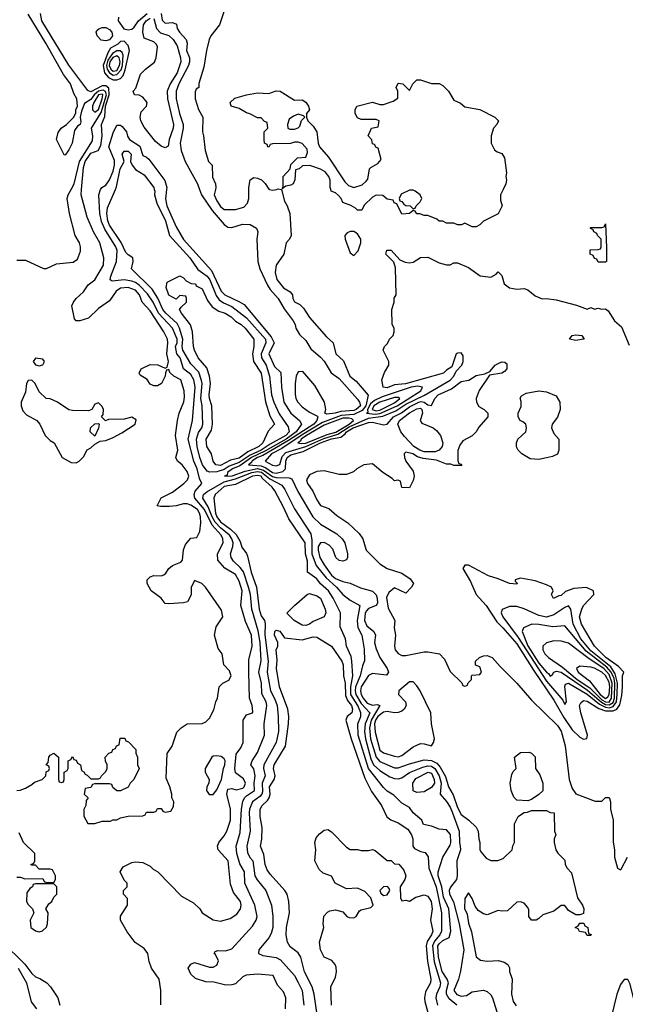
# Model space of a CAD drawing. Header units: inches. Extents: x 1793389 to 1900389, y 320802 to 470796.
# Tile 85 of 256: x 1852025 to 1855296, y 365595 to 370917. Entities that reach past the tile are written whole.
import ezdxf

# ---------------------------------------------------------------- set-up
doc = ezdxf.new("R2010")
doc.units = ezdxf.units.IN
doc.header["$MEASUREMENT"] = 0
doc.layers.add('B8356', color=7, linetype='Continuous')
doc.layers.add('B8357', color=7, linetype='Continuous')

msp = doc.modelspace()

# ---------------------------------------------------------------- linework, layer by layer
at = {"layer": 'B8356', "color": 2}
for points, elevation in [([(1852010, 366751.3), (1852028, 366752), (1852056.4, 366763.6), (1852090, 366782), (1852104.7, 366795.3), (1852146, 366810), (1852166, 366830), (1852168.4, 366851.6), (1852182, 366858), (1852186, 366870), (1852182, 366882), (1852168.7, 366888.7), (1852178, 366902), (1852182, 366930), (1852190, 366942), (1852210, 366952), (1852234, 366930), (1852234, 366810), (1852238, 366798), (1852250, 366794), (1852262, 366798), (1852266, 366810), (1852266, 366850), (1852282, 366858), (1852286, 366870), (1852286, 366910), (1852302, 366918), (1852310, 366934), (1852318, 366918), (1852330, 366914), (1852338, 366898), (1852354, 366890), (1852358, 366858), (1852372, 366852), (1852378, 366838), (1852390, 366834), (1852410, 366814), (1852450, 366814), (1852462, 366818), (1852466, 366830), (1852490, 366854), (1852498, 366870), (1852498, 366890), (1852488.4, 366908.4), (1852486, 366930), (1852507.3, 366952.7), (1852522, 366958), (1852527.3, 366972.7), (1852542, 366978), (1852547.3, 366992.7), (1852562, 366998), (1852567.3, 367032.7), (1852592.7, 367032.7), (1852598, 367018), (1852612.7, 367012.7), (1852651.6, 366971.6), (1852652.7, 366952.7), (1852662, 366930), (1852662, 366890), (1852671.1, 366868.9), (1852642, 366810), (1852622, 366790), (1852611.1, 366768.9), (1852570, 366748), (1852550, 366748), (1852527.3, 366767.3), (1852522, 366782), (1852510, 366786), (1852430, 366786), (1852418, 366782), (1852410, 366766), (1852378, 366762), (1852374, 366730), (1852394, 366710), (1852383.6, 366696.4), (1852382, 366670), (1852371.6, 366648.4), (1852371.6, 366611.6), (1852392.7, 366572.7), (1852430, 366572), (1852470, 366584.7), (1852514.6, 366585.4), (1852528.9, 366591.1), (1852550, 366592), (1852570, 366602), (1852610, 366612), (1852690, 366614), (1852702, 366618), (1852710, 366634), (1852750, 366634), (1852762, 366638), (1852770, 366654), (1852790, 366654), (1852798, 366638), (1852810, 366634), (1852842, 366638), (1852856.4, 366663.6), (1852858, 366690), (1852846, 366710), (1852846, 366730), (1852835.3, 366770), (1852816.4, 366816.4), (1852822, 366950), (1852848.7, 366990), (1852874.6, 367065.4), (1852898, 367090), (1852930, 367111.3), (1853010, 367112), (1853030, 367122), (1853050, 367142), (1853072.9, 367187.1), (1853084, 367230), (1853094, 367250), (1853102, 367310), (1853122, 367330), (1853154, 367346), (1853167.6, 367370), (1853158, 367398), (1853128, 367430), (1853119, 367490), (1853097.2, 367517.2), (1853077.2, 367590), (1853085.6, 367634.4), (1853122, 367690), (1853114.6, 367725.4), (1853029.1, 367849.1), (1853008.9, 367868.9), (1852970, 367886), (1852951.6, 367848.4), (1852951.1, 367808.9), (1852932, 367770), (1852910, 367764), (1852830, 367759), (1852810, 367762), (1852788.7, 367790), (1852735.3, 367830), (1852714, 367870), (1852714, 367890), (1852730, 367906), (1852750, 367913.4), (1852790, 367910.5), (1852803.6, 367916.4), (1852814.7, 367925.3), (1852829.7, 367950.3), (1852850, 367967.3), (1852896, 367984), (1852904, 367996), (1852909.1, 368050.9), (1852920.2, 368079.8), (1852950, 368114), (1852982, 368118), (1852998, 368150), (1853003.1, 368196.9), (1853002, 368230), (1852996.4, 368250), (1852985.1, 368270), (1852950, 368292.6), (1852930, 368299.7), (1852910, 368300.5), (1852870, 368289.5), (1852834, 368286), (1852785.1, 368285.1), (1852768, 368290), (1852788.3, 368331.7), (1852850, 368363.1), (1852912.3, 368410), (1852932.3, 368430), (1852939.3, 368450), (1852930, 368475.3), (1852902, 368510), (1852878, 368530), (1852868.7, 368550), (1852879.3, 368590), (1852867.3, 368670), (1852877, 368750), (1852887, 368790), (1852911.8, 368851.8), (1852915.9, 368875.9), (1852914, 368910), (1852896, 368970), (1852857.2, 368990), (1852835.3, 369010), (1852830, 369026), (1852818, 369022), (1852812, 369008), (1852811.3, 368990), (1852791, 368950), (1852770, 368938), (1852750, 368938), (1852730, 368946), (1852712.9, 368972.9), (1852676.4, 368996.4), (1852670, 369006), (1852682, 369030), (1852730, 369054), (1852771, 369051), (1852810, 369034), (1852822, 369038), (1852828, 369070), (1852819.5, 369110), (1852825.1, 369170), (1852822.9, 369190), (1852803.6, 369230), (1852730, 369343.6), (1852687, 369390), (1852672.4, 369430), (1852650, 369455.6), (1852610, 369469.7), (1852570, 369466), (1852546, 369450), (1852510, 369398), (1852450, 369355.3), (1852396.7, 369303.3), (1852349, 369289), (1852330, 369288.7), (1852320.7, 369300.7), (1852306.6, 369370), (1852315.1, 369390), (1852329.6, 369410.4), (1852370, 369446), (1852395.6, 369484.4), (1852431.2, 369510), (1852478, 369590), (1852479.6, 369630), (1852457.6, 369710), (1852422.9, 369770), (1852390, 369849), (1852356.9, 369970), (1852359.6, 370000)], 218), ([(1852010, 369618), (1852056.9, 369616.9), (1852152.7, 369572.7), (1852170, 369572), (1852223.1, 369596.9), (1852313.2, 369606.8), (1852337.2, 369622.8), (1852353.6, 369666.4), (1852354, 369690), (1852348.7, 369710), (1852324, 369750), (1852294, 369870), (1852281.2, 369950), (1852286, 369970), (1852302.3, 370000)], 222), ([(1852787.3, 365592.7), (1852788, 365672), (1852778, 365730), (1852737.2, 365790), (1852725.2, 365825.2), (1852717.2, 365870), (1852696.6, 365896.6), (1852649.5, 365929.5), (1852606.3, 365986.3), (1852569, 366050), (1852569.3, 366070.7), (1852608, 366130), (1852607.3, 366167.3), (1852586, 366190), (1852586, 366210), (1852606, 366230), (1852606, 366250), (1852590, 366266), (1852568, 366310), (1852583.1, 366336.9), (1852630, 366362), (1852650, 366364.7), (1852690, 366362), (1852730, 366342), (1852745.4, 366325.4), (1852771.1, 366311.1), (1852899.8, 366179.8), (1852963.5, 366143.5), (1852998, 366110), (1853011.3, 366090), (1853070, 366050.8), (1853110, 366044.9), (1853161.5, 366058.5), (1853198, 366082), (1853218.4, 366110), (1853221.6, 366130), (1853216.9, 366150), (1853179.6, 366199.6), (1853164.1, 366244.1), (1853151.5, 366370), (1853097.2, 366430), (1853093.2, 366450), (1853101.2, 366470), (1853130, 366504.7), (1853144, 366530), (1853163.7, 366590), (1853163.6, 366650), (1853144.5, 366730), (1853150, 366758), (1853170, 366762), (1853194.2, 366754.2), (1853230, 366762.3), (1853237.7, 366770), (1853243.9, 366790), (1853233.7, 366813.7), (1853190, 366846), (1853186.9, 366870), (1853193.6, 366946.4), (1853219.3, 366980.7), (1853231.6, 367010), (1853232.3, 367130), (1853250, 367158.8), (1853282, 367170), (1853284, 367176), (1853280.9, 367210), (1853267, 367250), (1853262.4, 367390), (1853263.5, 367456.5), (1853280.7, 367530), (1853277.7, 367590), (1853244.2, 367664.2), (1853219.7, 367750), (1853226, 367830), (1853210, 367882.7), (1853190, 367917.6), (1853132.5, 367952.5), (1853095.6, 367995.6), (1853093.6, 368030), (1853123.6, 368090), (1853123, 368110), (1853112.4, 368130), (1853064.7, 368184.7), (1853022.4, 368270), (1852970.9, 368330), (1852967.6, 368350), (1852972.3, 368367.7), (1853009.3, 368410), (1852997, 368437), (1852983.7, 368490), (1852965, 368530), (1852935.6, 368650), (1852958.3, 368750), (1852973.5, 368930), (1852965.1, 368970), (1852950, 368999.7), (1852909.7, 369030), (1852891.7, 369090), (1852872.9, 369110), (1852866.2, 369150), (1852874.8, 369170), (1852874.8, 369190), (1852850.8, 369250), (1852774.2, 369330), (1852746, 369390), (1852715.1, 369435.1), (1852670, 369481.8), (1852650, 369496.5), (1852630, 369504.1), (1852590, 369511.1), (1852523.9, 369503.9), (1852514, 369510), (1852517.6, 369530), (1852548.2, 369610), (1852550.8, 369670), (1852544.4, 369690), (1852485.5, 369785.5), (1852466.8, 369826.8), (1852457.2, 369870), (1852452.3, 369970), (1852460.9, 369999.1), (1852461.5, 370000)], 214), ([(1852751.5, 370000), (1852754.3, 369990), (1852753.1, 369970), (1852765.1, 369925.1), (1852812.6, 369830), (1852834.9, 369750), (1852944.6, 369630), (1852987, 369567), (1853038.2, 369530), (1853051.7, 369510), (1853085.6, 369425.6), (1853102.8, 369402.8), (1853126.4, 369386.4), (1853170, 369366.5), (1853250, 369306), (1853352, 369190), (1853355, 369170), (1853330.2, 369110), (1853331.5, 369090), (1853355.9, 369050), (1853374.4, 368990), (1853385.4, 368890), (1853397.6, 368850), (1853427.1, 368787.1), (1853476, 368716), (1853480.7, 368690), (1853462.8, 368670), (1853377.2, 368622.8), (1853330.2, 368590), (1853270, 368563.1), (1853210, 368523.4), (1853156.3, 368503.7), (1853130, 368486.1), (1853090, 368472.7), (1853051.9, 368471.9), (1853037, 368477), (1853012.4, 368510), (1852997.6, 368550), (1852982.8, 368610), (1852980.3, 368650), (1852990, 368684.9), (1853008.2, 368710), (1853013.5, 368730), (1853009.8, 368830), (1853003.5, 368870), (1853009.8, 368949.8), (1853007.2, 368967.2), (1852992.2, 369012.2), (1852950, 369057.6), (1852905.6, 369130), (1852902.2, 369150), (1852905.6, 369190), (1852888.9, 369250), (1852874.7, 369274.7), (1852814, 369330), (1852798, 369350), (1852771.3, 369411.3), (1852740.6, 369460.6), (1852629.4, 369570), (1852638, 369610), (1852635.6, 369630), (1852610, 369645.6), (1852598.8, 369658.8), (1852572.9, 369712.9), (1852510, 369806.3), (1852501.2, 369830), (1852495.3, 369870), (1852499.3, 369900.7), (1852541.8, 370000)], 210), ([(1852818, 370000), (1852812.2, 369947.8), (1852819.6, 369910), (1852870, 369797.1), (1852910, 369728.4), (1853061.5, 369561.5), (1853113.7, 369450), (1853133, 369430), (1853212.8, 369392.8), (1853236.7, 369376.7), (1853382.6, 369202.5), (1853399.6, 369170), (1853370.2, 369110), (1853401.7, 369041.7), (1853435.5, 369010), (1853438.4, 368930), (1853451.7, 368850), (1853490, 368790.4), (1853536.3, 368750), (1853547.7, 368730), (1853518, 368690), (1853465, 368650), (1853350, 368584.3), (1853277.4, 368550), (1853215, 368505), (1853174.3, 368490), (1853146.7, 368470), (1853145.8, 368454.2), (1853132, 368450), (1853171.9, 368451.9), (1853242.6, 368477.4), (1853310, 368491.3), (1853342.3, 368482.3), (1853390, 368448), (1853410, 368442.3), (1853480.5, 368440.5), (1853495.8, 368435.8), (1853526.6, 368366.6), (1853608.8, 368230), (1853650, 368190.4), (1853738.3, 368138.3), (1853767.3, 368110), (1853780.7, 368090), (1853796, 368030), (1853796, 368010), (1853790, 367998), (1853770.7, 367989.3), (1853750, 367993.2), (1853733.2, 368010), (1853715.6, 368055.6), (1853697.4, 368077.4), (1853670, 368091.5), (1853650, 368089.6), (1853637.7, 368070), (1853636.9, 368050), (1853645.4, 368010), (1853669.1, 367970), (1853710, 367914.3), (1853730, 367896.9), (1853770, 367879.6), (1853810, 367870.6), (1853865.1, 367845.1), (1853930, 367828.4), (1853950, 367807.3), (1853956.5, 367790), (1853957.3, 367762.7), (1853950.2, 367749.7), (1853910, 367734.8), (1853898.5, 367721.5), (1853891.3, 367708.7), (1853886.8, 367670), (1853900.1, 367640.1), (1853938.4, 367610), (1853946.7, 367590), (1853942, 367550), (1853950, 367516), (1853970.4, 367470), (1854010.5, 367410), (1854017.3, 367390), (1854006, 367374), (1853930, 367383.6), (1853910, 367371.8), (1853870.2, 367310), (1853866.8, 367290), (1853870.2, 367270), (1853880.2, 367250), (1853901.9, 367221.9), (1853930, 367212), (1853955.3, 367215.3), (1853970.5, 367210.5), (1853923.4, 367130), (1853914.4, 367090), (1853920.1, 367030), (1853950, 366930.3), (1853970, 366907.8), (1854050, 366872.9), (1854070, 366872.9), (1854130, 366895.3), (1854210, 366915.3), (1854250, 366912.4), (1854278.4, 366898.4), (1854296.7, 366876.7), (1854325.4, 366825.4), (1854342, 366770), (1854366.7, 366726.7), (1854390, 366658.8), (1854410, 366620.7), (1854452, 366590), (1854490, 366552), (1854502, 366530), (1854504.7, 366490), (1854511.3, 366470), (1854511.3, 366430), (1854516.9, 366416.9), (1854545.4, 366385.4), (1854570, 366372), (1854607.3, 366372.7), (1854636.4, 366383.6), (1854686, 366430), (1854688.4, 366451.6), (1854698, 366470), (1854698, 366570), (1854718, 366610), (1854724.7, 366615.3), (1854750, 366632), (1854767.3, 366632.7), (1854790, 366642), (1854870, 366642), (1854890, 366632), (1854912, 366630), (1854914, 366530), (1854922, 366510), (1854912, 366490), (1854912, 366470), (1854922, 366430), (1854931.6, 366411.6), (1854970, 366374), (1854972, 366350), (1854982, 366330), (1855005.4, 366305.4), (1855038, 366170), (1855064.7, 366130), (1855072, 366110), (1855070, 366086), (1855050, 366078), (1855030, 366078), (1854990, 366102), (1854970, 366128), (1854950, 366128.7), (1854910, 366099), (1854850, 366078), (1854830, 366058), (1854814, 366050), (1854790, 366049), (1854775.3, 366070), (1854774.6, 366105.4), (1854770, 366118), (1854750, 366142), (1854730, 366148), (1854710, 366146), (1854659.6, 366100.4), (1854630, 366098), (1854610, 366102), (1854550, 366079), (1854530, 366084), (1854502, 366102), (1854484.7, 366124.7), (1854470, 366166), (1854450, 366198), (1854430, 366166), (1854427.5, 366112.5), (1854442, 366082), (1854450, 366034), (1854466, 365986), (1854490.6, 365850.6), (1854513.7, 365833.7), (1854550, 365827.3), (1854610.6, 365830.6), (1854642, 365822), (1854662, 365810), (1854671.3, 365791.3), (1854671.6, 365771.6), (1854684.7, 365730), (1854681, 365650), (1854691.3, 365610), (1854707.1, 365587.1)], 214), ([(1852996.8, 370000), (1853007.6, 369970), (1853065.1, 369885.1), (1853130, 369810.4), (1853150, 369795.5), (1853170, 369793.4), (1853227.7, 369812.3), (1853270, 369810.5), (1853304.7, 369790), (1853311, 369770), (1853306, 369730), (1853310.7, 369609.3), (1853321.6, 369570), (1853362.7, 369482.8), (1853378, 369458), (1853420.4, 369410), (1853454.3, 369354.3), (1853502.8, 369290), (1853513.4, 369270), (1853516, 369250), (1853536, 369216), (1853570, 369182), (1853597.3, 369137.3), (1853650, 369093.4), (1853670, 369070.6), (1853708.2, 369008.2), (1853750, 368978), (1853850, 368866.4), (1853860.9, 368850), (1853866, 368830), (1853842.6, 368810), (1853830, 368805), (1853760.5, 368799.5), (1853729.8, 368789.8), (1853684.2, 368784.2), (1853674, 368790), (1853678, 368810), (1853672, 368850), (1853619.7, 368939.7), (1853554.5, 369014.5), (1853530, 369014), (1853519.3, 368990), (1853512.7, 368950), (1853512.8, 368892.8), (1853517.3, 368870), (1853527.7, 368850), (1853550, 368824), (1853590, 368794.9), (1853633.2, 368773.2), (1853636, 368770), (1853630.3, 368750), (1853614, 368730), (1853477.9, 368642.1), (1853338.8, 368561.2), (1853310.2, 368550), (1853278.5, 368530), (1853276.7, 368523.3), (1853261.1, 368510), (1853330, 368505.1), (1853354.5, 368494.5), (1853391.2, 368468.8), (1853410, 368465.9), (1853445.7, 368474.3), (1853461.2, 368490), (1853462.5, 368530), (1853469.2, 368550), (1853490, 368564.1), (1853556.6, 368583.4), (1853650, 368630.1), (1853710, 368650.5), (1853760.4, 368659.6), (1853782.3, 368677.7), (1853789.9, 368690), (1853826, 368710), (1853910, 368739.3), (1853930, 368742.3), (1853990, 368727.7), (1854010, 368730.5), (1854044, 368770), (1854087.5, 368792.5), (1854130, 368824.2), (1854181.6, 368850), (1854192.9, 368852.9), (1854209.4, 368849.4), (1854230, 368835.8), (1854250, 368830.7), (1854268, 368870), (1854285.1, 368890), (1854358, 368922), (1854410, 368961.1), (1854451.6, 368968.4), (1854490, 368993), (1854538, 369002), (1854564.7, 369015.3), (1854594, 369050), (1854610, 369059.1), (1854630, 369066.8), (1854646, 369066), (1854656.3, 369056.3), (1854656, 369030), (1854644.5, 369015.5), (1854630, 369006), (1854563.6, 368996.4), (1854507.1, 368912.9), (1854491.3, 368870), (1854492, 368850), (1854505.4, 368825.4), (1854534, 368810), (1854554, 368790), (1854554, 368770), (1854505.4, 368714.6), (1854491.1, 368688.9), (1854470, 368668), (1854419.6, 368640.4), (1854402, 368618), (1854391.1, 368588.9), (1854392, 368532), (1854398, 368518), (1854410, 368514), (1854412.7, 368507.3), (1854370, 368508), (1854354.6, 368514.6), (1854330, 368515.3), (1854275.8, 368535.8), (1854205.1, 368545.1), (1854174.5, 368554.5), (1854148.7, 368570), (1854110, 368579), (1854101, 368570), (1854102.8, 368550), (1854110.8, 368530), (1854150, 368476), (1854155.5, 368450), (1854150, 368426), (1854130, 368386), (1854090, 368388), (1854082, 368422), (1854067.3, 368427.3), (1854050, 368424), (1854037.5, 368437.5), (1853986.6, 368470), (1853930, 368516.2), (1853884.7, 368510), (1853846, 368490), (1853827.5, 368472.5), (1853790, 368459), (1853750, 368459.3), (1853670, 368478), (1853630, 368475.6), (1853590, 368457), (1853574.4, 368430), (1853579.3, 368410), (1853608.8, 368368.8), (1853630, 368321), (1853650, 368290.8), (1853695.6, 368275.6), (1853737.3, 368237.3), (1853797.2, 368197.2), (1853859.3, 368139.3), (1853879.3, 368110), (1853896.3, 368050), (1853970, 367974.8), (1854010, 367950.7), (1854090, 367924.7), (1854134.4, 367894.4), (1854152, 367870), (1854142, 367850), (1854110, 367818), (1854050, 367845.2), (1854019.2, 367820.8), (1854005.7, 367794.3), (1854015.3, 367735.3), (1854050.7, 367670), (1854048, 367630), (1854055.5, 367590), (1854050.5, 367530), (1854054, 367510), (1854070, 367490.8), (1854090, 367481), (1854110, 367481), (1854210, 367500.5), (1854230, 367500.5), (1854292, 367490), (1854319.8, 367459.8), (1854350, 367394), (1854412.7, 367332.7), (1854418, 367318), (1854430, 367314), (1854442, 367318), (1854447.3, 367332.7), (1854466, 367350), (1854466, 367370), (1854470, 367374), (1854510, 367378), (1854519, 367390), (1854510, 367418), (1854487.3, 367427.3), (1854488, 367450), (1854508, 367470), (1854530, 367478.8), (1854550, 367481), (1854578, 367470), (1854619.8, 367419.8), (1854710.5, 367330.5), (1854790, 367238), (1854930, 367101), (1854950, 367071), (1854972.3, 366992.3), (1854994, 366810), (1855010, 366762), (1855030, 366732), (1855132.7, 366692.7), (1855170, 366692), (1855190, 366712), (1855210, 366712), (1855216, 366690), (1855216, 366650), (1855230.7, 366590), (1855231.1, 366471.1), (1855238, 366430), (1855238, 366390), (1855254, 366330), (1855270, 366322), (1855274.6, 366325.4), (1855308.7, 366390)], 218), ([(1853082.5, 370000), (1853076, 369970), (1853090, 369938), (1853110, 369907.3), (1853130, 369891), (1853190, 369890.7), (1853236.2, 369903.8), (1853255.1, 369924.9), (1853262.7, 369950), (1853262.7, 370000)], 222), ([(1853436.7, 370000), (1853439.6, 369999.6), (1853455.2, 369935.2), (1853470.7, 369910), (1853484, 369870), (1853492, 369750), (1853482, 369730), (1853464.7, 369710), (1853452, 369650), (1853410.8, 369590), (1853405.5, 369550), (1853413.2, 369513.2), (1853450, 369467.7), (1853486.8, 369446.8), (1853498, 369430), (1853501, 369410), (1853510, 369392), (1853538, 369378), (1853558, 369358), (1853590, 369306.8), (1853682.5, 369202.5), (1853718, 369170), (1853732, 369110), (1853773.7, 369073.7), (1853808.4, 368990), (1853843, 368963), (1853907.5, 368887.5), (1853894.9, 368830), (1853874.9, 368805.1), (1853830, 368783.4), (1853762.3, 368777.7), (1853660.1, 368739.9), (1853550, 368673.3), (1853440.5, 368599.5), (1853385.6, 368570), (1853351, 368530), (1853390, 368508.8), (1853410, 368505.7), (1853424, 368510), (1853430, 368513.4), (1853443.4, 368556.6), (1853463.1, 368576.9), (1853570, 368610.1), (1853667.5, 368652.5), (1853743.4, 368676.6), (1853804.4, 368715.6), (1853910, 368763.8), (1853986.3, 368773.7), (1854056.6, 368803.4), (1854110, 368838.2), (1854211.8, 368888.2), (1854350, 368968.9), (1854369.4, 368990), (1854382.7, 369017.3), (1854413.2, 369050), (1854420.9, 369070), (1854420.9, 369100.9), (1854410, 369116), (1854390, 369115.1), (1854382.8, 369110), (1854359.8, 369040.2), (1854330, 369022.7), (1854313.4, 369006.6), (1854108.7, 368948.7), (1854050, 368942.7), (1854010, 368927), (1853988, 368930), (1853982, 368970), (1853995.3, 369010), (1854019, 369050), (1854019, 369070), (1853989, 369131), (1853995.3, 369150), (1854012.5, 369167.5), (1854022, 369190), (1854042, 369210), (1854048.7, 369230), (1854048.7, 369250), (1854037.2, 369270), (1854035.3, 369350), (1854048, 369390), (1854048.4, 369411.6), (1854058, 369430), (1854055.5, 369575.5), (1854045.6, 369605.6), (1854002, 369650), (1854008, 369672), (1854030.9, 369670.9), (1854078.8, 369618.8), (1854107.1, 369607.1), (1854130, 369602.8), (1854150, 369606), (1854190, 369632), (1854230, 369634), (1854290, 369602), (1854330, 369592), (1854350, 369592), (1854370, 369602), (1854390, 369602), (1854450, 369578), (1854511.6, 369531.6), (1854570, 369524.7), (1854599, 369541), (1854610, 369554), (1854630, 369534), (1854642.8, 369490), (1854670, 369466.8), (1854710, 369460.7), (1854750, 369464), (1854770, 369457.3), (1854810, 369424), (1854847.5, 369407.5), (1854870, 369410.8), (1854922.5, 369402.5), (1855033.4, 369373.4), (1855090, 369352), (1855110, 369362), (1855130, 369352), (1855150, 369358), (1855170, 369352), (1855190, 369354), (1855203.6, 369343.6), (1855238, 369290), (1855276.3, 369256.3), (1855318, 369158)], 222), ([(1853374, 370000), (1853390, 369996), (1853411.3, 370000)], 222), ([(1854636.7, 370000), (1854622.8, 369970), (1854622, 369942), (1854631, 369910), (1854610, 369868), (1854530, 369828), (1854510, 369808.7), (1854490, 369798), (1854470, 369798), (1854430, 369818), (1854411.3, 369808.7), (1854390, 369808), (1854370, 369818), (1854330, 369818), (1854310, 369828), (1854290, 369828.7), (1854279, 369839), (1854230, 369858), (1854210, 369858), (1854187.3, 369867.3), (1854170, 369868), (1854162, 369882), (1854150, 369886), (1854131.1, 369868.9), (1854090, 369866), (1854062, 369922), (1854047.3, 369927.3), (1854042, 369942), (1854010, 369946), (1853987.3, 369967.3), (1853950, 369968), (1853930, 369958), (1853885.4, 369914.6), (1853872.7, 369887.3), (1853850, 369888), (1853839, 369899), (1853812.9, 369912.9), (1853770, 369928.7), (1853761.2, 369950), (1853747.3, 369967.3), (1853730, 369981.2), (1853708, 369990), (1853705, 370000)], 222), ([(1853460.9, 365570), (1853462.7, 365630), (1853450, 365662), (1853418, 365698), (1853394, 365750), (1853310, 365757), (1853247.9, 365752.1), (1853230, 365744), (1853190, 365706), (1853170, 365699.3), (1853138, 365698), (1853073.6, 365713.6), (1853030, 365715.3), (1852974.6, 365734.6), (1852950, 365758), (1852935.3, 365790), (1852950, 365812), (1852970, 365821), (1853050, 365795.5), (1853070, 365795.5), (1853090, 365806.8), (1853099.3, 365830), (1853083.2, 365863.2), (1853075.3, 365870), (1853080.2, 365879.8), (1853094.6, 365885.4), (1853136.5, 365883.5), (1853170, 365894.8), (1853282.7, 366017.3), (1853302, 366050), (1853307.3, 366070), (1853295.6, 366130), (1853240.7, 366250), (1853238.5, 366310), (1853213.3, 366353.3), (1853197.7, 366410), (1853194.7, 366450), (1853216.6, 366523.4), (1853222.7, 366650), (1853229.8, 366690.2), (1853238.7, 366710), (1853250, 366721.3), (1853293, 366750), (1853290.9, 366790), (1853297.6, 366830), (1853290, 366868), (1853274, 366890), (1853281.2, 366910), (1853310, 366956), (1853346.6, 367050), (1853345.1, 367110), (1853359.7, 367210), (1853356.3, 367230), (1853333.3, 367273.3), (1853330.9, 367330), (1853317.6, 367390), (1853328.5, 367451.6), (1853324.2, 367550), (1853312.8, 367612.8), (1853278.2, 367730), (1853271.7, 367810), (1853261.8, 367850), (1853233.2, 367933.2), (1853216.1, 367956.1), (1853179.7, 367990), (1853166.9, 368010), (1853163.1, 368030), (1853176.4, 368070), (1853178.4, 368090), (1853171.6, 368110), (1853157.4, 368130), (1853109.9, 368169.9), (1853081.1, 368201.1), (1853064.1, 368230), (1853043.3, 368283.3), (1853014.5, 368330), (1853018.5, 368350), (1853035, 368365), (1853130, 368419), (1853190, 368434.4), (1853278.3, 368470), (1853310, 368475.6), (1853331.9, 368471.9), (1853375.7, 368435.7), (1853440.7, 368400.7), (1853457.4, 368377.4), (1853510, 368273.4), (1853598, 368138), (1853603.6, 368103.6), (1853602.7, 368030), (1853625.8, 367965.8), (1853680.8, 367900.8), (1853736.5, 367850), (1853770.2, 367810.2), (1853810, 367779.3), (1853862.8, 367750), (1853848.7, 367670), (1853851.6, 367631.6), (1853874, 367590), (1853886, 367514), (1853888.1, 367451.9), (1853876, 367424), (1853864.1, 367370), (1853839.8, 367310), (1853836.8, 367290), (1853840.5, 367270), (1853870, 367221.2), (1853915.9, 367170), (1853890.8, 367110), (1853887.7, 367070), (1853893.6, 367030), (1853921.9, 366921.9), (1853936.5, 366890), (1853970, 366859), (1854025.1, 366825.1), (1854050, 366816), (1854070, 366813.4), (1854090, 366819.5), (1854131.4, 366848.6), (1854202.7, 366877.3), (1854230, 366883.7), (1854250, 366881.6), (1854267.1, 366870), (1854290.8, 366830), (1854300.9, 366790), (1854297.1, 366730), (1854330, 366690.4), (1854350, 366659.5), (1854362.3, 366630), (1854398.4, 366530), (1854400.2, 366470), (1854404.9, 366450), (1854405.5, 366430), (1854387, 366370), (1854388.2, 366290), (1854383.8, 366270), (1854351.6, 366228.4), (1854345.2, 366210), (1854346.9, 366190), (1854368, 366148), (1854399.7, 366030), (1854424, 365890), (1854406.9, 365773.1), (1854395.5, 365730), (1854370.2, 365670), (1854387, 365647.1), (1854410, 365638.9), (1854437.9, 365642.1), (1854470, 365661.6), (1854530, 365671.3), (1854550, 365664.7), (1854570, 365646), (1854579.1, 365630), (1854610, 365530.8)], 210), ([(1854386.8, 365590), (1854344.2, 365624.2), (1854330.3, 365650), (1854330.2, 365670), (1854340.7, 365710), (1854334, 365730), (1854307.9, 365772.1), (1854287.9, 365850), (1854283.8, 365910), (1854290, 365922), (1854310, 365940.4), (1854344.1, 365955.9), (1854353.7, 365990), (1854343.6, 366110), (1854314.1, 366174.1), (1854305, 366230), (1854284.8, 366290), (1854284.7, 366310), (1854310.4, 366390), (1854350, 366455.3), (1854354, 366470), (1854351.7, 366511.7), (1854330, 366538), (1854290, 366541.6), (1854250, 366558), (1854206.8, 366566.8), (1854198, 366590), (1854151, 366630), (1854130, 366658), (1854090, 366682), (1854045.5, 366725.5), (1854010, 366747.7), (1853990, 366767.3), (1853908.9, 366868.9), (1853853.4, 367050), (1853851.3, 367110), (1853867.6, 367150), (1853868.2, 367170), (1853850.8, 367210), (1853813.4, 367270), (1853813.9, 367310), (1853824.7, 367370), (1853819.6, 367450), (1853814.9, 367474.9), (1853790.5, 367530), (1853784.9, 367570), (1853755.9, 367635.9), (1853757.1, 367710), (1853718.3, 367790), (1853693.4, 367830), (1853650, 367868.2), (1853630, 367894), (1853578.8, 367930), (1853579.2, 367990), (1853569.2, 368030), (1853566.9, 368090), (1853478.4, 368218.4), (1853450, 368282), (1853402.6, 368370), (1853388.5, 368390), (1853337.4, 368437.4), (1853330.2, 368450), (1853310, 368453.9), (1853282.9, 368450), (1853190, 368404.4), (1853130, 368394.1), (1853080.7, 368350), (1853074, 368330), (1853083.4, 368250), (1853090, 368229.7), (1853110, 368202.8), (1853163.8, 368163.8), (1853194.8, 368134.8), (1853216, 368096), (1853225.6, 368065.6), (1853251, 368031), (1853256.4, 368016.4), (1853274.8, 367930), (1853304.2, 367850), (1853318.2, 367730), (1853330, 367694.5), (1853346.6, 367670), (1853351, 367651), (1853348.9, 367591.1), (1853368, 367450), (1853360.9, 367390), (1853379.8, 367290), (1853403.9, 367243.9), (1853415.6, 367210), (1853422, 367150), (1853423.1, 367070), (1853411.1, 367010), (1853344.2, 366890), (1853342.4, 366870), (1853351, 366830), (1853334, 366790), (1853337.1, 366742.9), (1853333.1, 366730), (1853321.7, 366718.3), (1853282.3, 366690), (1853266.4, 366650), (1853264.2, 366630), (1853269.7, 366530), (1853252.4, 366450), (1853254.9, 366414.9), (1853268.3, 366388.3), (1853283.7, 366370), (1853295.6, 366290), (1853307.6, 366267.6), (1853354.7, 366210), (1853384.5, 366130), (1853391.6, 366070), (1853391.5, 366010), (1853382.7, 365977.3), (1853370, 365954.8), (1853317.2, 365890), (1853315.3, 365870), (1853338.6, 365858.6), (1853410, 365847), (1853434.2, 365834.2), (1853509.5, 365750), (1853530, 365713.2), (1853550, 365668.7), (1853560.5, 365590)], 206), ([(1853629.7, 365550), (1853615.6, 365650), (1853605.1, 365690), (1853564, 365770), (1853544.5, 365850), (1853530, 365872.3), (1853485.6, 365905.6), (1853472, 365930), (1853465.1, 365970), (1853465.6, 366010), (1853482.9, 366090), (1853479.3, 366150), (1853469.6, 366189.6), (1853458, 366210), (1853378.5, 366298.5), (1853362.4, 366322.4), (1853351.2, 366350), (1853344.2, 366404.2), (1853326, 366450), (1853333.4, 366486.6), (1853334, 366550), (1853323.1, 366610), (1853323.5, 366650), (1853334, 366670), (1853364.2, 366695.8), (1853373.3, 366710), (1853378.3, 366730), (1853374.3, 366770), (1853399.7, 366810), (1853404.4, 366830), (1853396.4, 366870), (1853399.7, 366890), (1853460.5, 366990), (1853476.4, 367110), (1853478.9, 367150), (1853473.3, 367190), (1853428.2, 367310), (1853411.6, 367410), (1853415.1, 367455.1), (1853409.5, 367510), (1853419, 367530), (1853419, 367550), (1853400.9, 367590), (1853402.7, 367610), (1853410, 367617.3), (1853430, 367611), (1853456, 367576), (1853550, 367564.9), (1853610, 367581), (1853630, 367578.8), (1853710, 367530.5), (1853764.9, 367450), (1853771.6, 367430), (1853774.6, 367370), (1853783.6, 367330), (1853784.3, 367264.3), (1853796.5, 367236.5), (1853816.5, 367210), (1853823.1, 367190), (1853818.4, 367170), (1853794, 367150), (1853786.4, 367130), (1853814.7, 367030), (1853890, 366816.3), (1853925.7, 366745.7), (1853979.5, 366670), (1854007.4, 366607.4), (1854030, 366592), (1854070, 366576.5), (1854121.7, 366541.7), (1854141.6, 366510), (1854148.2, 366490), (1854148.7, 366450), (1854157.2, 366437.2), (1854190, 366420.9), (1854215.6, 366415.6), (1854231.8, 366391.8), (1854235.8, 366330), (1854275.3, 366230), (1854302.8, 366090), (1854303.2, 365990), (1854294.4, 365970), (1854264.8, 365935.2), (1854255.3, 365910), (1854264.1, 365824.1), (1854298, 365710), (1854294.9, 365690), (1854276, 365650), (1854273.1, 365630), (1854282.6, 365590)], 202), ([(1852010, 366282), (1852030, 366282), (1852052.7, 366272.7), (1852150, 366274), (1852158, 366258), (1852170, 366254), (1852210, 366254), (1852218, 366270), (1852218, 366290), (1852202, 366322), (1852190, 366326), (1852130, 366326), (1852110, 366346), (1852090, 366346), (1852086, 366350), (1852102, 366358), (1852106, 366370), (1852106, 366410), (1852046, 366470), (1852022, 366522)], 218), ([(1853709.6, 365590), (1853706, 365690), (1853730, 365742), (1853736.3, 365770), (1853734.6, 365794.6), (1853729.4, 365810), (1853711.2, 365831.2), (1853669.4, 365849.4), (1853649.3, 365890), (1853643.7, 365930), (1853668.7, 366010), (1853664, 366030), (1853668.7, 366071.3), (1853687.3, 366092.7), (1853700.4, 366099.6), (1853730, 366104.7), (1853770, 366094), (1853792, 366070), (1853804.5, 366064.5), (1853830, 366062.8), (1853842, 366070), (1853860.9, 366099.1), (1853870, 366106), (1853921.2, 366118.8), (1853934, 366130), (1853921.2, 366170), (1853890, 366204), (1853850, 366222), (1853790, 366218), (1853728.9, 366248.9), (1853710, 366288), (1853664, 366304), (1853642.7, 366322.7), (1853619, 366370), (1853624, 366430), (1853619, 366470), (1853626, 366494), (1853644.1, 366515.9), (1853670, 366536), (1853690, 366538.8), (1853710, 366526.8), (1853790, 366444.7), (1853810, 366431.3), (1853850, 366431.3), (1853870, 366426), (1853910, 366426), (1853930, 366431.3), (1853945.4, 366425.4), (1854010, 366372), (1854032, 366372), (1854050, 366354), (1854072.7, 366352.7), (1854099.8, 366319.8), (1854111.3, 366290), (1854106, 366270), (1854081, 366230), (1854082, 366170), (1854090, 366154), (1854110, 366158), (1854130, 366152), (1854165.6, 366174.4), (1854210, 366186), (1854230, 366178.8), (1854247.7, 366150), (1854252.2, 366110), (1854244.9, 366050), (1854256.5, 365990), (1854250.2, 365970), (1854225.4, 365934.6), (1854221.5, 365910), (1854227.1, 365827.1), (1854246.4, 365730), (1854244.4, 365710), (1854217.3, 365662.7), (1854212.2, 365630), (1854214, 365610), (1854230.4, 365550)], 198), ([(1851930, 365933), (1852052.1, 365812.1), (1852090, 365760.5), (1852110, 365743), (1852134.2, 365734.2), (1852171, 365710), (1852191, 365690), (1852230.8, 365630), (1852241, 365590)], 214), ([(1852017.4, 365790), (1852061.7, 365710), (1852087.2, 365607.2), (1852116.3, 365570)], 210)]:
    msp.add_lwpolyline(points, dxfattribs=dict(at, elevation=elevation))
for points, elevation in [([(1854150, 369996), (1854130, 369996), (1854085.4, 369974.6), (1854074, 369950), (1854078, 369938), (1854090, 369934), (1854099.6, 369919.6), (1854110, 369912), (1854134, 369910), (1854150, 369894), (1854162, 369898), (1854166, 369910), (1854188.4, 369931.6), (1854198, 369950), (1854188.7, 369970), (1854162, 369990)], 222), ([(1855150, 369606), (1855142, 369622), (1855130, 369626), (1855122, 369642), (1855106, 369650), (1855107.3, 369672.7), (1855150, 369674), (1855162, 369678), (1855166, 369690), (1855166, 369730), (1855146, 369750), (1855142, 369762), (1855126, 369770), (1855122, 369782), (1855106, 369790), (1855110, 369794), (1855170, 369794), (1855182, 369798), (1855190, 369814), (1855194, 369686), (1855194, 369610), (1855190, 369606)], 222), ([(1853810, 369772.6), (1853794.6, 369765.4), (1853781.6, 369750), (1853783.8, 369730), (1853810, 369656), (1853830, 369642), (1853852.9, 369667.1), (1853867.1, 369710), (1853867.3, 369730), (1853850, 369759.7), (1853830, 369772.2)], 226), ([(1853110, 368508.1), (1853083.7, 368510), (1853069.6, 368530), (1853061.2, 368570), (1853036, 368610), (1853032.7, 368650), (1853061.3, 368698.7), (1853066.3, 368730), (1853062.4, 368830), (1853049.7, 368870), (1853048.4, 368890), (1853055.1, 368950), (1853049.8, 368990), (1853036, 369036), (1852989.6, 369090), (1852969.6, 369130), (1852963.7, 369150), (1852959, 369230), (1852947, 369267), (1852899, 369330), (1852888.7, 369350), (1852896.4, 369363.6), (1852926, 369390), (1852926, 369410), (1852922, 369422), (1852890, 369426), (1852870, 369406), (1852830, 369428.7), (1852815.3, 369470), (1852822, 369498), (1852890, 369532), (1852910, 369522), (1852924.7, 369504.7), (1852951.3, 369491.3), (1852974, 369490), (1852978, 369478), (1853010, 369462), (1853039.1, 369399.1), (1853064.7, 369364.7), (1853101.4, 369341.4), (1853134.8, 369330), (1853166.8, 369310), (1853190, 369286.8), (1853221, 369270), (1853242.8, 369250), (1853290, 369191), (1853290.5, 369150.5), (1853283, 369110), (1853288, 369070), (1853330, 369006.8), (1853352.1, 368852.1), (1853375.3, 368775.3), (1853400.7, 368730), (1853366.4, 368693.6), (1853337.6, 368630), (1853317.6, 368610), (1853258.1, 368581.9), (1853210, 368547.2), (1853163.5, 368536.5)], 206), ([(1855030, 369182), (1854995.3, 369190), (1855009, 369210), (1855030, 369214), (1855062, 369210), (1855074, 369190), (1855070, 369189.3)], 218), ([(1852110, 369088), (1852098, 369070), (1852110, 369052), (1852130, 369046), (1852150, 369052), (1852159, 369070), (1852150, 369082)], 222), ([(1852090, 368968), (1852070, 368966), (1852062, 368950), (1852056.9, 368903.1), (1852032, 368850), (1852032, 368830), (1852042, 368802), (1852061.4, 368781.4), (1852118, 368750), (1852134, 368730), (1852162, 368670), (1852190, 368642), (1852212, 368630), (1852254, 368550), (1852303.6, 368523.6), (1852330, 368522), (1852346, 368530), (1852370, 368554), (1852388.9, 368591.1), (1852410, 368602), (1852430, 368622), (1852460.4, 368639.6), (1852490, 368642), (1852530, 368658.8), (1852575.9, 368684.1), (1852648, 368730), (1852653.6, 368753.6), (1852630, 368768.7), (1852590, 368757.2), (1852504.7, 368755.3), (1852488.4, 368748.4), (1852466, 368770), (1852476.4, 368783.6), (1852478, 368810), (1852470, 368826), (1852450, 368846), (1852430, 368838), (1852414, 368810), (1852396.9, 368803.1), (1852310, 368804), (1852290, 368808.7), (1852228.9, 368848.9), (1852190, 368868), (1852168, 368870), (1852130, 368906), (1852108, 368950)], 222), ([(1854175.7, 368935.7), (1854139.1, 368930), (1853982.3, 368877.7), (1853941.1, 368858.9), (1853920.2, 368839.8), (1853903.8, 368810), (1853905.5, 368794.5), (1853898.8, 368790), (1853944.7, 368784.7), (1853970, 368788.2), (1854064.4, 368830), (1854191, 368910), (1854200.9, 368930)], 226), ([(1854830, 368539), (1854783.2, 368543.2), (1854738, 368570), (1854718, 368590), (1854708.9, 368608.9), (1854708.7, 368630), (1854715.3, 368650), (1854759.3, 368690), (1854762.7, 368710), (1854759, 368730), (1854743.7, 368743.7), (1854728.7, 368750), (1854718, 368770), (1854718, 368790), (1854733.6, 368826.4), (1854734, 368854), (1854728.4, 368871.6), (1854736.4, 368883.6), (1854761.2, 368898.8), (1854830, 368910.7), (1854870, 368904.7), (1854923.6, 368883.6), (1854942, 368850), (1854944.7, 368810), (1854930.9, 368769.1), (1854901, 368730), (1854897.3, 368710), (1854910, 368681), (1854938, 368650), (1854938, 368590), (1854930, 368568.7), (1854903.5, 368556.5), (1854870, 368549)], 218), ([(1854070, 368875.6), (1854050, 368874.1), (1853970, 368850.4), (1853937.6, 368830), (1853928.8, 368810), (1853950, 368802.6), (1853970, 368807.2), (1854050, 368846.7), (1854078, 368870)], 230), ([(1854210, 368581.1), (1854186, 368590), (1854154, 368610), (1854103.1, 368663.1), (1854083.9, 368690), (1854067.8, 368730), (1854076.9, 368750), (1854130, 368792.7), (1854170, 368813.7), (1854190, 368816.9), (1854197.7, 368810), (1854201.3, 368790), (1854189.1, 368750), (1854196.7, 368736.7), (1854258.7, 368710), (1854277.2, 368697.2), (1854297.3, 368670), (1854310.2, 368630), (1854307.4, 368610), (1854290, 368589.8), (1854270, 368581.6)], 214), ([(1852430, 368666), (1852406, 368690), (1852408, 368710), (1852430, 368732), (1852450, 368734), (1852454, 368730), (1852451.1, 368708.9)], 222), ([(1853770, 368763.5), (1853670, 368725.6), (1853573.5, 368670), (1853545.5, 368650), (1853541.3, 368638.7), (1853527, 368630), (1853545.3, 368625.3), (1853570, 368628.7), (1853685.2, 368674.7), (1853731.9, 368688.1), (1853804.5, 368730), (1853827.6, 368750), (1853818.9, 368758.9), (1853803.4, 368763.4)], 226), ([(1854450, 367968), (1854430, 367968), (1854418, 367950), (1854459.5, 367879.5), (1854490.3, 367810), (1854544.6, 367750), (1854602.2, 367662.2), (1854635.6, 367630), (1854710, 367543.7), (1854800.1, 367400.1), (1854910, 367239.5), (1854964.4, 367144.4), (1855010, 367077.6), (1855050, 367039.3), (1855070, 367028), (1855089, 367031), (1855092, 367050), (1855055.6, 367170), (1855049.6, 367210), (1855055.5, 367224.5), (1855070, 367236.3), (1855090, 367232.9), (1855154.2, 367194.2), (1855190, 367181.2), (1855230, 367180.5), (1855249.9, 367190.1), (1855266.1, 367213.9), (1855276.9, 367263.1), (1855282, 367310), (1855281.2, 367370), (1855288, 367390), (1855260.2, 367420.2), (1855192, 367470), (1855129.7, 367530), (1855059.5, 367650), (1855049.7, 367690), (1855061.6, 367730), (1855070, 367750.6), (1855126, 367810), (1855124, 367830), (1855087.3, 367847.3), (1855018.5, 367841.5), (1854974, 367826), (1854950, 367805.2), (1854936.9, 367803.1), (1854908, 367788), (1854898, 367810), (1854906, 367830), (1854898, 367850), (1854870, 367862), (1854810, 367884), (1854730, 367899), (1854702, 367890), (1854702, 367882), (1854711.6, 367871.6), (1854710, 367866), (1854671.3, 367868.7), (1854610, 367895.3), (1854558, 367910)], 222), ([(1853570, 367642), (1853550, 367644), (1853508, 367670), (1853468.7, 367708.7), (1853510, 367751), (1853578, 367810), (1853590, 367814.8), (1853630, 367802.8), (1853650.5, 367790), (1853675.5, 367730), (1853679.1, 367710), (1853670, 367689.3), (1853610, 367664), (1853590, 367648.7)], 202), ([(1854990, 367749.3), (1854970, 367740.5), (1854910, 367699.2), (1854870, 367686.6), (1854830, 367696.4), (1854750, 367733.3), (1854710, 367744.5), (1854670, 367745.2), (1854630.7, 367729.3), (1854626.7, 367710), (1854634.4, 367690), (1854717.4, 367577.4), (1854870, 367341.2), (1854958.7, 367238.7), (1854970, 367216), (1854978, 367230), (1854970, 367312), (1854974.2, 367325.8), (1854989.8, 367330.2), (1855090, 367270.7), (1855157, 367217), (1855190, 367200.9), (1855210, 367197.9), (1855230, 367204.7), (1855248.4, 367230), (1855252.4, 367270), (1855254.6, 367330), (1855241.9, 367381.9), (1855218.1, 367418.1), (1855110, 367506), (1855056.8, 367570), (1855014.2, 367650), (1855001.6, 367730)], 226), ([(1854790.6, 367649.4), (1854746, 367630), (1854739.1, 367610), (1854770, 367532.2), (1854830, 367439.6), (1854870, 367390.4), (1854882.3, 367382.3), (1854890, 367368.4), (1854903.2, 367376.8), (1854910, 367390.5), (1854924.4, 367395.6), (1854950, 367390.1), (1855091.9, 367291.9), (1855167, 367227), (1855190, 367215.7), (1855210, 367213.4), (1855230, 367226.3), (1855237.3, 367250), (1855239.9, 367330), (1855235.4, 367355.4), (1855219.5, 367390), (1855196.6, 367416.6), (1855084.4, 367504.4), (1854970, 367640.9), (1854904.7, 367635.3), (1854830, 367647.6)], 230), ([(1854910, 367559.5), (1854870.6, 367549.4), (1854851, 367530), (1854850.7, 367510), (1854861.6, 367490), (1854881.6, 367470), (1854956.5, 367416.5), (1855035.6, 367350), (1855104.9, 367304.9), (1855170, 367241.1), (1855190, 367229.1), (1855210, 367228.2), (1855222.6, 367250), (1855226.2, 367330), (1855210, 367377.7), (1855180.5, 367410), (1855102, 367462), (1854990, 367547.3), (1854950, 367557.6)], 234), ([(1855050, 367422), (1855032, 367410), (1855042, 367390), (1855102.7, 367342.7), (1855161.2, 367270), (1855190, 367248.6), (1855202.9, 367257.1), (1855209.8, 367270), (1855212.1, 367310), (1855210, 367335.6), (1855190, 367371.7), (1855170, 367390.6), (1855130, 367412), (1855110, 367417.6)], 238), ([(1854130, 367338), (1854073, 367290), (1854070.5, 367270), (1854108.2, 367230), (1854112.7, 367210), (1854102, 367190), (1854090, 367179.5), (1854068.6, 367171.4), (1854050, 367169.7), (1854010, 367178), (1853990, 367174.6), (1853960.2, 367150), (1853946.6, 367130), (1853941.2, 367110), (1853945.5, 367065.5), (1853970, 366968.5), (1853990, 366954.9), (1854050, 366935.5), (1854070, 366933), (1854090, 366940.4), (1854150, 366986), (1854190, 367004), (1854210, 367002.8), (1854250, 366991), (1854260.9, 367010), (1854265.1, 367030), (1854249.6, 367110), (1854246, 367170), (1854187.8, 367290), (1854170, 367317), (1854150, 367337)], 218), ([(1853090, 366938), (1853070, 366936.2), (1853062, 366930), (1853027, 366870), (1853027.2, 366850), (1853048.5, 366810), (1853046.7, 366790), (1853035.8, 366770), (1853034.4, 366750), (1853049, 366729), (1853070, 366728.4), (1853090, 366753.4), (1853114.3, 366810), (1853125.1, 366870), (1853133, 366890), (1853134.7, 366910), (1853130, 366921.2), (1853113.4, 366933.4)], 218), ([(1854770, 366695.3), (1854710, 366698), (1854694.6, 366714.6), (1854679, 366750), (1854675.3, 366790), (1854683.1, 366836.9), (1854690, 366854), (1854706, 366870), (1854698, 366930), (1854730, 366956), (1854776.9, 366956.9), (1854790, 366952), (1854810, 366932), (1854811.3, 366870), (1854834.4, 366834.4), (1854851, 366790), (1854850, 366748), (1854830, 366728), (1854790, 366702)], 214), ([(1854170, 366739), (1854150, 366748.7), (1854147.8, 366790), (1854164.9, 366815.1), (1854231.3, 366850), (1854250, 366843.8), (1854264.2, 366810), (1854265.3, 366790), (1854250, 366766), (1854210, 366743.7)], 206), ([(1852210, 366246), (1852110, 366246), (1852098, 366242), (1852094, 366230), (1852079.6, 366220.4), (1852063.6, 366196.4), (1852062, 366150), (1852070, 366134), (1852094, 366110), (1852102, 366090), (1852081, 366050), (1852086, 366010), (1852110, 365991), (1852130, 365986.8), (1852148.9, 365991.1), (1852168.9, 366011.1), (1852175.3, 366030), (1852178, 366090), (1852166, 366110), (1852183.1, 366136.9), (1852198, 366150), (1852210, 366174), (1852226, 366190), (1852226, 366230)], 218), ([(1854012.1, 366232.1), (1853990, 366229), (1853971, 366210), (1853975.3, 366195.3), (1853990, 366182.8), (1854010, 366186), (1854024, 366210), (1854020.2, 366220.2)], 198), ([(1855090, 365966), (1855082, 365982), (1855048.4, 365988.4), (1855042, 366002), (1855026, 366010), (1855042, 366018), (1855050, 366034), (1855072.7, 366032.7), (1855078, 366018), (1855094, 366010), (1855098, 365978), (1855112, 365972), (1855110, 365966)], 214), ([(1855310, 365728.7), (1855290, 365728), (1855270, 365702), (1855250.7, 365650), (1855222.4, 365530), (1855202.4, 365370), (1855176.5, 364970), (1855190.6, 364870.6), (1855210, 364854.8), (1855230, 364858.8), (1855289.2, 364890.8), (1855297.2, 364910), (1855284.9, 365024.9), (1855286.5, 365110), (1855320.2, 365250), (1855322.2, 365310), (1855342.4, 365490), (1855341.7, 365621.7), (1855323.2, 365703.2)], 218)]:
    msp.add_lwpolyline(points, close=True, dxfattribs=dict(at, elevation=elevation))
at = {"layer": 'B8357', "color": 2}
for points, elevation in [([(1853130.6, 370970), (1853104.9, 370890), (1853057.1, 370830), (1853048.2, 370810), (1853034, 370750), (1853020.4, 370659.6), (1852992.7, 370572.7), (1852992, 370550), (1852978, 370542), (1852972.7, 370527.3), (1852972, 370490), (1852991.1, 370431.1), (1853014, 370390), (1853012, 370310), (1853018, 370290), (1853026, 370210), (1853044.7, 370150), (1853064.7, 370130), (1853066.4, 370066.4), (1853082, 370030), (1853084.7, 370010), (1853082.5, 370000)], 222), ([(1852302.3, 370000), (1852318.5, 370030), (1852348.9, 370150), (1852417.9, 370262.1), (1852419.4, 370290), (1852412.4, 370330), (1852465.4, 370414.6), (1852493.1, 370510), (1852488, 370528), (1852476, 370536), (1852450, 370531.4), (1852427.2, 370510), (1852410, 370485.6), (1852375.5, 370464.5), (1852358, 370422), (1852350.8, 370390), (1852354.4, 370365.6), (1852351.3, 370350), (1852338, 370342), (1852321.1, 370318.9), (1852307.7, 370250), (1852290, 370214), (1852270, 370184), (1852266, 370186), (1852224, 370270), (1852233.6, 370306.4), (1852248.7, 370330), (1852278, 370350), (1852318, 370390), (1852327.3, 370412.7), (1852328, 370430), (1852338, 370450), (1852334, 370490), (1852318, 370518), (1852299, 370570), (1852261.6, 370621.6), (1852166.6, 370790), (1852070, 370946)], 222), ([(1852359.6, 370000), (1852370, 370118), (1852378.8, 370150), (1852410, 370194.9), (1852449.7, 370210.3), (1852463.5, 370236.5), (1852471.1, 370290), (1852467.6, 370350), (1852485.6, 370394.4), (1852489.2, 370450), (1852508.7, 370510), (1852507.2, 370547.2), (1852490, 370559.1), (1852470, 370559), (1852410, 370527.7), (1852393.7, 370533.7), (1852290, 370671.8), (1852145.1, 370910), (1852138, 370950)], 218), ([(1852558, 370930), (1852557.3, 370910), (1852587.6, 370867.6), (1852610, 370861.7), (1852630, 370866.3), (1852644.2, 370875.8), (1852667, 370910), (1852713.2, 370950)], 218), ([(1852750, 370924), (1852764.7, 370870), (1852785.7, 370845.7), (1852830, 370832.4), (1852853.4, 370810), (1852875.8, 370775.8), (1852894.3, 370710), (1852896, 370690), (1852875.8, 370630), (1852836.9, 370570), (1852821.7, 370530), (1852823.6, 370490), (1852855.6, 370350), (1852854.3, 370330), (1852832, 370270), (1852826.4, 370233.6), (1852810, 370224), (1852790, 370233.2), (1852758, 370258), (1852696.9, 370336.9), (1852679.5, 370370), (1852675.6, 370390), (1852681.7, 370418.3), (1852709.2, 370450), (1852712.7, 370470), (1852690, 370499), (1852670, 370508.7), (1852646, 370510), (1852638, 370530), (1852653.2, 370546.8), (1852678.3, 370621.7), (1852704.5, 370650), (1852752.5, 370687.5), (1852762.4, 370710), (1852769.7, 370770), (1852763.7, 370783.7), (1852750, 370796.9), (1852698, 370818), (1852689.7, 370849.7), (1852693.5, 370890), (1852708.6, 370910), (1852730, 370924.6)], 214), ([(1852788.4, 370950), (1852794.8, 370914.8), (1852810, 370898.3), (1852850, 370901.3), (1852872.5, 370892.5), (1852876.4, 370870), (1852888.4, 370850), (1852923.7, 370810), (1852930.4, 370790), (1852925.8, 370750), (1852941.5, 370710), (1852942.4, 370690), (1852937.3, 370670), (1852884.7, 370570), (1852870.3, 370530), (1852870.4, 370489.6), (1852887.9, 370410), (1852907.7, 370350), (1852908.9, 370330), (1852892.2, 370250), (1852897, 370210), (1852918.7, 370150), (1852986, 370030), (1852996.8, 370000)], 218), ([(1853705, 370000), (1853702, 370010), (1853702, 370050), (1853695.3, 370070), (1853674.8, 370094.8), (1853650, 370109.2), (1853592, 370128), (1853552.7, 370127.3), (1853534, 370110), (1853514, 370106), (1853511.6, 370051.6), (1853502, 370030), (1853490, 370022), (1853462, 370018), (1853442, 370002), (1853448, 370012), (1853448.7, 370070), (1853486, 370110), (1853490, 370134), (1853526, 370170), (1853570, 370174), (1853580.4, 370199.6), (1853578, 370218), (1853550, 370248), (1853530, 370255.3), (1853510, 370255.3), (1853488.4, 370248.4), (1853390, 370246), (1853378, 370242), (1853370, 370228), (1853366, 370230), (1853362, 370242), (1853348, 370250), (1853346, 370270), (1853346, 370310), (1853366, 370330), (1853362, 370362), (1853347.3, 370367.3), (1853330, 370386), (1853310, 370386), (1853268.9, 370408.9), (1853250, 370413.2), (1853210, 370437.2), (1853168, 370450), (1853162, 370470), (1853187.2, 370492.8), (1853249.5, 370510.5), (1853310, 370521), (1853370, 370518), (1853410, 370532), (1853431.3, 370531.3), (1853510, 370482), (1853550, 370484.7), (1853570, 370471.3), (1853584.7, 370450), (1853591.3, 370430), (1853574, 370410), (1853574, 370390), (1853582, 370370), (1853610, 370342), (1853630.5, 370310.5), (1853638, 370250), (1853644.7, 370230), (1853693.7, 370173.7), (1853781.4, 370041.4), (1853801.4, 370021.4), (1853830, 370010.8), (1853875.1, 370024.9), (1853896.5, 370043.5), (1853905.6, 370054.4), (1853915.3, 370110), (1853921.2, 370118.8), (1853960.4, 370139.6), (1853978, 370162), (1853962, 370222), (1853950, 370226), (1853942, 370242), (1853930, 370246), (1853927.3, 370267.3), (1853908, 370290), (1853926, 370330), (1853962, 370338), (1853966, 370370), (1853950, 370378), (1853870, 370378), (1853850, 370386), (1853838, 370410), (1853838, 370430), (1853846, 370450), (1853930, 370471), (1853970, 370458), (1853990, 370458), (1854043.1, 370476.9), (1854067.3, 370492.7), (1854068, 370530), (1854058, 370550), (1854070, 370574), (1854094, 370570), (1854130, 370534), (1854148, 370570), (1854170, 370591.3), (1854190, 370591.3), (1854250, 370572), (1854290, 370572), (1854310, 370562), (1854342, 370530), (1854370, 370482), (1854406, 370466), (1854430, 370446.8), (1854510, 370430.7), (1854591.3, 370390), (1854612, 370370), (1854602, 370350), (1854584.7, 370330), (1854571.3, 370290), (1854571.3, 370250), (1854590, 370214), (1854603.6, 370203.6), (1854630, 370194), (1854644.7, 370170), (1854654, 370090), (1854650.8, 370070), (1854654, 370050), (1854650.7, 370030), (1854636.7, 370000)], 222), ([(1852461.5, 370000), (1852469.3, 370010.7), (1852490, 370023), (1852510, 370050.5), (1852530, 370098.8), (1852536.8, 370130), (1852536.6, 370156.6), (1852506.8, 370230), (1852530, 370304.7), (1852550, 370346), (1852570, 370346), (1852579.1, 370339.1), (1852601, 370310), (1852606.8, 370286.8), (1852618, 370270), (1852673.7, 370233.7), (1852690, 370182.8), (1852710, 370174.8), (1852723.4, 370163.4), (1852808.6, 370048.6), (1852819.1, 370010), (1852818, 370000)], 214), ([(1852541.8, 370000), (1852547.3, 370012.8), (1852567.7, 370110), (1852589.7, 370150), (1852578.7, 370190), (1852590, 370205.5), (1852610, 370206.7), (1852626.7, 370190), (1852624, 370150), (1852632.4, 370130), (1852650, 370107.7), (1852698.2, 370078.2), (1852748.7, 370010), (1852751.5, 370000)], 210), ([(1853262.7, 370000), (1853262.7, 370010), (1853269.3, 370050.7), (1853290, 370064.7), (1853310, 370061), (1853330.6, 370050.6), (1853350.7, 370030.7), (1853370, 370001), (1853374, 370000)], 222), ([(1853411.3, 370000), (1853422, 370002), (1853436.7, 370000)], 222)]:
    msp.add_lwpolyline(points, dxfattribs=dict(at, elevation=elevation))
for points, elevation in [([(1852490, 370802.6), (1852465.6, 370805.6), (1852444, 370830), (1852438, 370850), (1852442, 370858), (1852452.4, 370867.6), (1852470, 370874.3), (1852490, 370874), (1852510, 370864.4), (1852522, 370850), (1852526.7, 370830), (1852510, 370808.5)], 214), ([(1852590, 370800.7), (1852570, 370798.4), (1852555.7, 370784.3), (1852516.3, 370763.7), (1852501.7, 370738.3), (1852476.6, 370670), (1852482.5, 370630), (1852503.8, 370603.8), (1852530, 370592.4), (1852550, 370592.7), (1852570, 370599.5), (1852584.5, 370615.5), (1852594.3, 370645.7), (1852618.4, 370750), (1852610, 370776.9)], 218), ([(1852550, 370748.5), (1852525.4, 370734.6), (1852501.5, 370698.5), (1852494, 370670), (1852497.5, 370650), (1852509.4, 370629.4), (1852530, 370617.9), (1852550, 370620.7), (1852573.8, 370646.2), (1852580.7, 370670), (1852584.5, 370724.5), (1852579.1, 370739.1), (1852568.2, 370748.2)], 222), ([(1852550, 370721.3), (1852528.1, 370711.9), (1852512.5, 370690), (1852508.3, 370670), (1852516.6, 370650), (1852530, 370638), (1852550, 370642.5), (1852564.9, 370670), (1852567, 370690), (1852562.2, 370710)], 226), ([(1852470, 370514.4), (1852449.8, 370510.2), (1852425.3, 370470), (1852417.6, 370450), (1852418, 370430), (1852430, 370418), (1852450, 370431.8), (1852471.1, 370490), (1852473.5, 370510)], 226), ([(1853530, 370406), (1853503.6, 370396.4), (1853481, 370379), (1853472, 370350), (1853474, 370330), (1853484.7, 370324.7), (1853510, 370324.7), (1853530, 370332), (1853538, 370342), (1853548, 370372), (1853566, 370390), (1853558, 370398)], 222)]:
    msp.add_lwpolyline(points, close=True, dxfattribs=dict(at, elevation=elevation))

doc.saveas('drawing.dxf')
